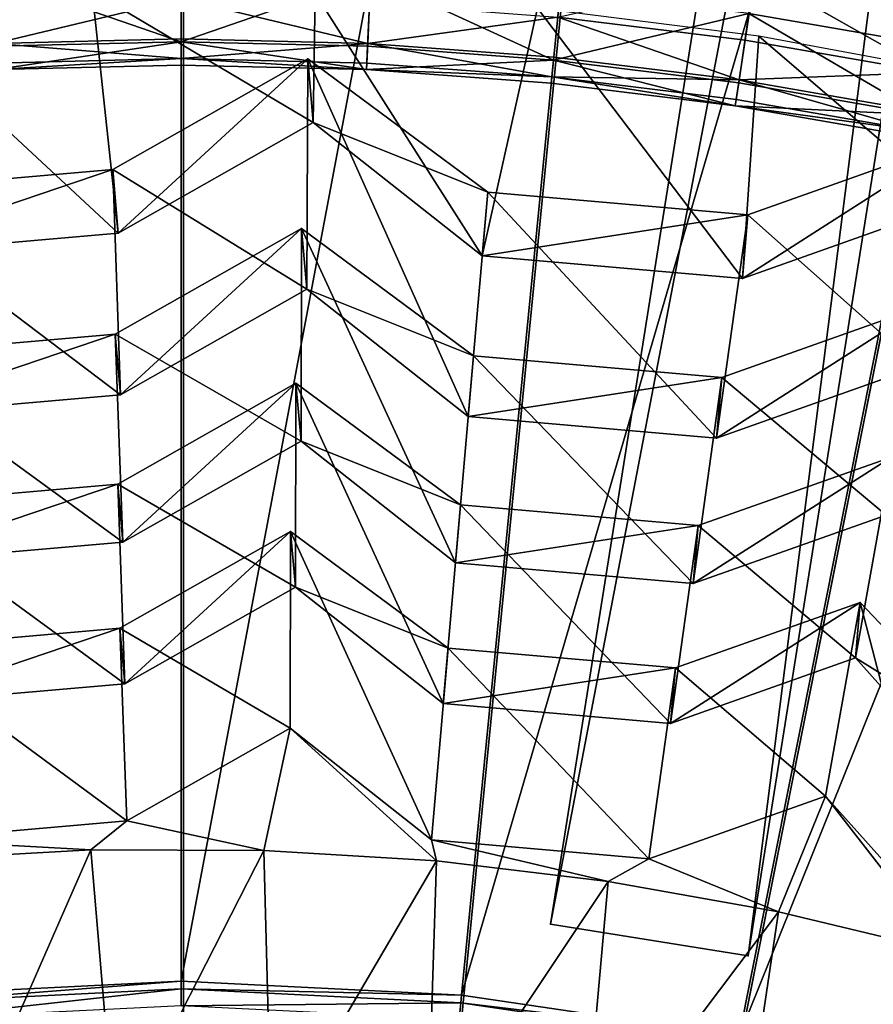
# Model space of a CAD drawing. Extents: x -3.87 to 3.87, y -3.87 to 3.87.
# Tile 83 of 115: x -0.07 to 0.28, y 1.13 to 1.53. Entities that reach past the tile are written whole.
import ezdxf

# ---------------------------------------------------------------- set-up
doc = ezdxf.new("R2010")
doc.units = 0
doc.layers.get('0').update_dxf_attribs({"linetype": 'CONTINUOUS'})

msp = doc.modelspace()

# ---------------------------------------------------------------- linework, layer by layer
for p in [(-0.000927, 1.518154, 8.613266), (-0.000927, 1.516989, 8.682016), (0.224186, 1.517596, 8.601448), (0.229669, 1.519238, 8.594131), (0.073507, 1.515156, 8.682016), (0.073564, 1.51632, 8.613266), (-0.000927, 1.51028, 8.629379), (0.049647, 1.510085, 8.573292), (0.049647, 1.510085, 8.573292), (0.147762, 1.509675, 8.682016), (0.147876, 1.510835, 8.613266), (-0.000927, 1.507655, 8.651937), (0.073049, 1.505834, 8.651937), (0.073178, 1.508456, 8.629379), (0.147105, 1.502999, 8.629379), (0.221831, 1.501717, 8.613266), (0.146847, 1.500387, 8.651937), (0.22166, 1.500564, 8.682016), (0.220675, 1.493928, 8.629379), (0.22029, 1.491332, 8.651937), (0.051864, 1.48474, 8.580355), (0.051864, 1.48474, 8.580355), (-0.028226, 1.46596, 8.573292), (-0.028226, 1.46596, 8.573292), (0.121537, 1.456904, 8.573292), (0.121537, 1.456904, 8.573292), (0.225349, 1.447821, 8.573292), (0.225349, 1.447821, 8.573292), (0.047187, 1.442451, 8.434893), (0.047187, 1.44245, 8.434893), (-0.026008, 1.440615, 8.580355), (-0.026008, 1.440615, 8.580355), (0.119319, 1.431559, 8.580353), (0.119319, 1.431559, 8.580353), (0.223132, 1.422477, 8.580353), (0.223132, 1.422477, 8.580353), (0.049304, 1.418246, 8.46644), (0.049304, 1.418246, 8.46644), (-0.02718, 1.400311, 8.434893), (-0.02718, 1.400311, 8.434893), (0.115841, 1.391663, 8.434893), (0.115841, 1.391663, 8.434893), (0.044943, 1.380766, 8.30534), (0.044943, 1.380766, 8.30534), (0.21498, 1.382989, 8.434893), (0.214981, 1.382989, 8.434893), (-0.025062, 1.376107, 8.46644), (-0.025062, 1.376107, 8.46644), (0.113723, 1.367459, 8.46644), (0.113723, 1.367459, 8.46644), (0.04697, 1.357602, 8.341108), (0.04697, 1.357602, 8.341108), (0.212863, 1.358786, 8.46644), (0.212863, 1.358785, 8.46644), (-0.026227, 1.340438, 8.30534), (-0.026227, 1.340438, 8.30534), (0.110647, 1.332162, 8.30534), (0.110647, 1.332162, 8.30534), (0.042788, 1.321519, 8.184324), (0.042789, 1.32152, 8.184324), (0.205524, 1.323861, 8.30534), (0.205524, 1.323861, 8.30534), (-0.0242, 1.317274, 8.341108), (-0.0242, 1.317274, 8.341108), (0.108619, 1.308998, 8.341106), (0.10862, 1.308998, 8.341106), (0.203498, 1.300697, 8.341106), (0.203498, 1.300697, 8.341106), (0.044727, 1.299355, 8.210794), (0.044727, 1.299355, 8.210794), (0.270208, 1.293246, 8.184324), (0.270208, 1.293246, 8.184324), (-0.025312, 1.282931, 8.184324), (-0.025312, 1.282931, 8.184324), (0.105657, 1.275012, 8.184324), (0.105657, 1.275012, 8.184324), (0.268267, 1.271082, 8.210793), (0.268268, 1.271082, 8.210793), (0.196442, 1.26707, 8.184324), (0.196442, 1.267069, 8.184324), (-0.023372, 1.260767, 8.210794), (-0.023372, 1.260767, 8.210794), (0.103718, 1.252848, 8.210793), (0.103718, 1.252848, 8.210793), (0.042558, 1.242991, 8.078859), (0.042558, 1.242991, 8.078859), (0.194503, 1.244905, 8.210793), (0.194503, 1.244905, 8.210793), (0.256345, 1.215952, 8.078859), (0.256345, 1.215952, 8.078859), (-0.022571, 1.206087, 8.078859), (-0.022571, 1.206087, 8.078859), (0.098974, 1.198513, 8.078859), (0.098974, 1.198513, 8.078859), (-0.036985, 1.194417, 8.071522), (0.032083, 1.194248, 8.071522), (0.185799, 1.190917, 8.078859), (0.185799, 1.190917, 8.078859), (0.101024, 1.190063, 8.071522), (0.169605, 1.181876, 8.071522), (0.237595, 1.169716, 8.071524), (0.146527, 1.164753, 4.643103), (0.146527, 1.164753, 7.239483), (0.225486, 1.15218, 4.643103), (0.225486, 1.15218, 7.239483), (-0.000927, 1.14201, 7.281732), (-0.000927, 1.14201, 4.659655), (-0.000925, 1.14201, 7.281732), (-0.000925, 1.14201, 4.659655), (-0.000927, 1.138943, 4.652433), (0.111008, 1.136498, 7.281732), (0.111008, 1.136498, 4.659655), (0.111009, 1.136498, 7.281732), (0.111009, 1.136498, 4.659655), (0.110707, 1.133446, 4.652433)]:
    msp.add_point(p)
for points in [[(0.146527, 1.164753, 7.239483), (0.547092, 3.680317, 7.239483), (0.547092, 3.680317, 4.643104)], [(0.146527, 1.164753, 7.239483), (0.547092, 3.680317, 4.643104), (0.146527, 1.164753, 4.643103)], [(0.225486, 1.15218, 4.643103), (0.146527, 1.164753, 4.643103), (0.547092, 3.680317, 4.643104)], [(0.626052, 3.667746, 7.239483), (0.547092, 3.680317, 7.239483), (0.146527, 1.164753, 7.239483)], [(0.225486, 1.15218, 4.643103), (0.547092, 3.680317, 4.643104), (0.626052, 3.667746, 4.643104)], [(0.626052, 3.667746, 7.239483), (0.146527, 1.164753, 7.239483), (0.225486, 1.15218, 7.239483)], [(0.626052, 3.667746, 7.239483), (0.225486, 1.15218, 7.239483), (0.225486, 1.15218, 4.643103)], [(0.626052, 3.667746, 7.239483), (0.225486, 1.15218, 4.643103), (0.626052, 3.667746, 4.643104)], [(0.000003, 3.080139, 4.599773), (-0.301899, 3.065271, 4.599773), (0.000004, 0, 4.599773)], [(0.301905, 3.065272, 4.599773), (0.000003, 3.080139, 4.599773), (0.000004, 0, 4.599773)], [(-0.301899, 3.065271, 4.599773), (-0.600901, 3.020955, 4.599773), (0.000004, 0, 4.599773)], [(0.600905, 3.020955, 4.599773), (0.301905, 3.065272, 4.599773), (0.000004, 0, 4.599773)], [(-0.600901, 3.020955, 4.599773), (-0.894103, 2.947474, 4.599773), (0.000004, 0, 4.599773)], [(0.894106, 2.947475, 4.599773), (0.600905, 3.020955, 4.599773), (0.000004, 0, 4.599773)], [(-0.894103, 2.947474, 4.599773), (-1.178714, 2.845677, 4.599773), (0.000004, 0, 4.599773)], [(1.178718, 2.845678, 4.599773), (0.894106, 2.947475, 4.599773), (0.000004, 0, 4.599773)], [(-1.178714, 2.845677, 4.599773), (-1.451946, 2.716408, 4.599773), (0.000004, 0, 4.599773)], [(1.451951, 2.71641, 4.599773), (1.178718, 2.845678, 4.599773), (0.000004, 0, 4.599773)], [(-1.451946, 2.716408, 4.599773), (-1.71123, 2.561041, 4.599773), (0.000004, 0, 4.599773)], [(1.711234, 2.561044, 4.599773), (1.451951, 2.71641, 4.599773), (0.000004, 0, 4.599773)], [(-1.71123, 2.561041, 4.599773), (-1.953992, 2.380951, 4.599772), (0.000004, 0, 4.599773)], [(1.953997, 2.380954, 4.599773), (1.711234, 2.561044, 4.599773), (0.000004, 0, 4.599773)], [(-0.000927, 2.402295, 7.281732), (-0.112862, 1.136498, 7.281732), (-0.23639, 2.390699, 7.281732)], [(-0.000927, 2.402295, 7.281732), (-0.000927, 1.14201, 7.281732), (-0.112862, 1.136498, 7.281732)], [(0.234535, 2.390699, 7.281732), (-0.000927, 1.14201, 7.281732), (-0.000927, 2.402295, 7.281732)], [(0.234535, 2.390699, 7.281732), (0.111008, 1.136498, 7.281732), (-0.000927, 1.14201, 7.281732)], [(0.467734, 2.356137, 7.281732), (0.111008, 1.136498, 7.281732), (0.234535, 2.390699, 7.281732)], [(-1.953992, 2.380951, 4.599772), (-2.177983, 2.177987, 4.599772), (0.000004, 0, 4.599773)], [(2.177988, 2.177989, 4.599773), (1.953997, 2.380954, 4.599773), (0.000004, 0, 4.599773)], [(0.467734, 2.356137, 7.281732), (0.221867, 1.120067, 7.281732), (0.111008, 1.136498, 7.281732)], [(0.696411, 2.298828, 7.281732), (0.221867, 1.120067, 7.281732), (0.467734, 2.356137, 7.281732)], [(0.696411, 2.298828, 7.281732), (0.330576, 1.092824, 7.281732), (0.221867, 1.120067, 7.281732)], [(-2.177983, 2.177987, 4.599772), (-2.380948, 1.953996, 4.599772), (0.000004, 0, 4.599773)], [(2.380953, 1.953999, 4.599773), (2.177988, 2.177989, 4.599773), (0.000004, 0, 4.599773)], [(-2.380948, 1.953996, 4.599772), (-2.561038, 1.711233, 4.599772), (0.000004, 0, 4.599773)], [(2.561044, 1.711236, 4.599773), (2.380953, 1.953999, 4.599773), (0.000004, 0, 4.599773)], [(0, 1.718222, 8.640915), (-0.335209, 1.685207, 8.640915), (0, 0, 8.640915)], [(0.335206, 1.685208, 8.640915), (0, 1.718222, 8.640915), (0, 0, 8.640915)], [(-2.561038, 1.711233, 4.599772), (-2.716404, 1.45195, 4.599772), (0.000004, 0, 4.599773)], [(2.716411, 1.451953, 4.599773), (2.561044, 1.711236, 4.599773), (0.000004, 0, 4.599773)], [(-0.335209, 1.685207, 8.640915), (-0.657536, 1.587431, 8.640915), (0, 0, 8.640915)], [(0.657533, 1.587432, 8.640915), (0.335206, 1.685208, 8.640915), (0, 0, 8.640915)], [(0.225768, 1.528261, 8.72069), (0.300483, 1.515302, 8.72069), (0.323057, 1.628786, 8.808193)], [(-0.657536, 1.587431, 8.640915), (-0.954594, 1.42865, 8.640915), (0, 0, 8.640915)], [(0.954591, 1.428651, 8.640915), (0.657533, 1.587432, 8.640915), (0, 0, 8.640915)], [(-0.076735, 1.543122, 8.72069), (-0.000927, 1.516989, 8.682016), (-0.000927, 1.544989, 8.72069)], [(0.074881, 1.543122, 8.72069), (-0.000927, 1.544989, 8.72069), (-0.000927, 1.516989, 8.682016)], [(0.228171, 1.544463, 8.591782), (0.224186, 1.517596, 8.601448), (0.14945, 1.526811, 8.601448)], [(0.228171, 1.544463, 8.591782), (0.29838, 1.504728, 8.601448), (0.224186, 1.517596, 8.601448)], [(0.228171, 1.544463, 8.591782), (0.303679, 1.531367, 8.591782), (0.29838, 1.504728, 8.601448)], [(-0.076735, 1.543122, 8.72069), (-0.075361, 1.515156, 8.682016), (-0.000927, 1.516989, 8.682016)], [(0.074881, 1.543122, 8.72069), (-0.000927, 1.516989, 8.682016), (0.073507, 1.515156, 8.682016)], [(0.074881, 1.543122, 8.72069), (0.073507, 1.515156, 8.682016), (0.147762, 1.509675, 8.682016)], [(0.074881, 1.543122, 8.72069), (0.147762, 1.509675, 8.682016), (0.150507, 1.53754, 8.72069)], [(-0.026008, 1.440615, 8.580355), (-0.036416, 1.5371, 8.59413), (-0.125302, 1.532711, 8.59413)], [(0.051864, 1.48474, 8.580355), (0.052576, 1.536312, 8.59413), (-0.036416, 1.5371, 8.59413)], [(0.051864, 1.48474, 8.580355), (-0.036416, 1.5371, 8.59413), (-0.026008, 1.440615, 8.580355)], [(0.225768, 1.528261, 8.72069), (0.150507, 1.53754, 8.72069), (0.147762, 1.509675, 8.682016)], [(-0.026008, 1.440615, 8.580355), (-0.125302, 1.532711, 8.59413), (-0.129821, 1.431533, 8.580355)], [(-0.075418, 1.51632, 8.613266), (-0.076206, 1.532353, 8.601448), (-0.000927, 1.534207, 8.601448)], [(-0.075418, 1.51632, 8.613266), (-0.000927, 1.534207, 8.601448), (-0.000927, 1.518154, 8.613266)], [(0.073564, 1.51632, 8.613266), (-0.000927, 1.518154, 8.613266), (-0.000927, 1.534207, 8.601448)], [(0.073564, 1.51632, 8.613266), (-0.000927, 1.534207, 8.601448), (0.074352, 1.532353, 8.601448)], [(0.119319, 1.431559, 8.580353), (0.052576, 1.536312, 8.59413), (0.051864, 1.48474, 8.580355)], [(0.119319, 1.431559, 8.580353), (0.141371, 1.530352, 8.59413), (0.052576, 1.536312, 8.59413)], [(0.073564, 1.51632, 8.613266), (0.074352, 1.532353, 8.601448), (0.14945, 1.526811, 8.601448)], [(0.223132, 1.422477, 8.580353), (0.141371, 1.530352, 8.59413), (0.119319, 1.431559, 8.580353)], [(0.223132, 1.422477, 8.580353), (0.229669, 1.519238, 8.594131), (0.141371, 1.530352, 8.59413)], [(0.073564, 1.51632, 8.613266), (0.14945, 1.526811, 8.601448), (0.147876, 1.510835, 8.613266)], [(0.225768, 1.528261, 8.72069), (0.147762, 1.509675, 8.682016), (0.22166, 1.500564, 8.682016)], [(0.221831, 1.501717, 8.613266), (0.147876, 1.510835, 8.613266), (0.14945, 1.526811, 8.601448)], [(0.221831, 1.501717, 8.613266), (0.14945, 1.526811, 8.601448), (0.224186, 1.517596, 8.601448)], [(0.225768, 1.528261, 8.72069), (0.22166, 1.500564, 8.682016), (0.295021, 1.487841, 8.682016)], [(0.225768, 1.528261, 8.72069), (0.295021, 1.487841, 8.682016), (0.300483, 1.515302, 8.72069)], [(-0.075418, 1.51632, 8.613266), (-0.000927, 1.518154, 8.613266), (-0.000927, 1.51028, 8.629379)], [(-0.074903, 1.505834, 8.651937), (-0.000927, 1.516989, 8.682016), (-0.075361, 1.515156, 8.682016)], [(-0.074903, 1.505834, 8.651937), (-0.000927, 1.507655, 8.651937), (-0.000927, 1.516989, 8.682016)], [(0.073564, 1.51632, 8.613266), (-0.000927, 1.51028, 8.629379), (-0.000927, 1.518154, 8.613266)], [(0.073049, 1.505834, 8.651937), (0.073507, 1.515156, 8.682016), (-0.000927, 1.516989, 8.682016)], [(0.073049, 1.505834, 8.651937), (-0.000927, 1.516989, 8.682016), (-0.000927, 1.507655, 8.651937)], [(0.221831, 1.501717, 8.613266), (0.224186, 1.517596, 8.601448), (0.29838, 1.504728, 8.601448)], [(0.307481, 1.45241, 8.580353), (0.229669, 1.519238, 8.594131), (0.223132, 1.422477, 8.580353)], [(0.307481, 1.45241, 8.580353), (0.317172, 1.50301, 8.594131), (0.229669, 1.519238, 8.594131)], [(-0.075418, 1.51632, 8.613266), (-0.000927, 1.51028, 8.629379), (-0.075032, 1.508456, 8.629379)], [(0.073564, 1.51632, 8.613266), (0.073178, 1.508456, 8.629379), (-0.000927, 1.51028, 8.629379)], [(0.073049, 1.505834, 8.651937), (0.147762, 1.509675, 8.682016), (0.073507, 1.515156, 8.682016)], [(0.073564, 1.51632, 8.613266), (0.147105, 1.502999, 8.629379), (0.073178, 1.508456, 8.629379)], [(0.073564, 1.51632, 8.613266), (0.147876, 1.510835, 8.613266), (0.147105, 1.502999, 8.629379)], [(-0.074903, 1.505834, 8.651937), (-0.075032, 1.508456, 8.629379), (-0.000927, 1.51028, 8.629379)], [(-0.074903, 1.505834, 8.651937), (-0.000927, 1.51028, 8.629379), (-0.000927, 1.507655, 8.651937)], [(0.049647, 1.510085, 8.573292), (-0.026008, 1.440615, 8.580355), (-0.028226, 1.46596, 8.573292)], [(0.049304, 1.418246, 8.46644), (0.049647, 1.510085, 8.573292), (-0.028226, 1.46596, 8.573292)], [(0.049647, 1.510085, 8.573292), (0.051864, 1.48474, 8.580355), (-0.026008, 1.440615, 8.580355)], [(0.073049, 1.505834, 8.651937), (-0.000927, 1.507655, 8.651937), (-0.000927, 1.51028, 8.629379)], [(0.073049, 1.505834, 8.651937), (-0.000927, 1.51028, 8.629379), (0.073178, 1.508456, 8.629379)], [(0.113723, 1.367459, 8.46644), (0.049647, 1.510085, 8.573292), (0.049304, 1.418246, 8.46644)], [(0.121537, 1.456904, 8.573292), (0.051864, 1.48474, 8.580355), (0.049647, 1.510085, 8.573292)], [(0.113723, 1.367459, 8.46644), (0.121537, 1.456904, 8.573292), (0.049647, 1.510085, 8.573292)], [(0.073049, 1.505834, 8.651937), (0.146847, 1.500387, 8.651937), (0.147762, 1.509675, 8.682016)], [(0.22029, 1.491332, 8.651937), (0.147762, 1.509675, 8.682016), (0.146847, 1.500387, 8.651937)], [(0.221831, 1.501717, 8.613266), (0.147105, 1.502999, 8.629379), (0.147876, 1.510835, 8.613266)], [(0.22029, 1.491332, 8.651937), (0.22166, 1.500564, 8.682016), (0.147762, 1.509675, 8.682016)], [(0.073049, 1.505834, 8.651937), (0.073178, 1.508456, 8.629379), (0.147105, 1.502999, 8.629379)], [(0.073049, 1.505834, 8.651937), (0.147105, 1.502999, 8.629379), (0.146847, 1.500387, 8.651937)], [(0.22029, 1.491332, 8.651937), (0.146847, 1.500387, 8.651937), (0.147105, 1.502999, 8.629379)], [(0.22029, 1.491332, 8.651937), (0.147105, 1.502999, 8.629379), (0.220675, 1.493928, 8.629379)], [(0.221831, 1.501717, 8.613266), (0.220675, 1.493928, 8.629379), (0.147105, 1.502999, 8.629379)], [(0.221831, 1.501717, 8.613266), (0.293712, 1.481261, 8.629379), (0.220675, 1.493928, 8.629379)], [(0.221831, 1.501717, 8.613266), (0.29838, 1.504728, 8.601448), (0.295248, 1.488984, 8.613266)], [(0.221831, 1.501717, 8.613266), (0.295248, 1.488984, 8.613266), (0.293712, 1.481261, 8.629379)], [(0.22029, 1.491332, 8.651937), (0.295021, 1.487841, 8.682016), (0.22166, 1.500564, 8.682016)], [(0.22029, 1.491332, 8.651937), (0.220675, 1.493928, 8.629379), (0.293712, 1.481261, 8.629379)], [(0.22029, 1.491332, 8.651937), (0.2932, 1.478687, 8.651937), (0.295021, 1.487841, 8.682016)], [(0.22029, 1.491332, 8.651937), (0.293712, 1.481261, 8.629379), (0.2932, 1.478687, 8.651937)], [(0.121537, 1.456904, 8.573292), (0.119319, 1.431559, 8.580353), (0.051864, 1.48474, 8.580355)], [(0.3097, 1.477754, 8.573292), (0.307481, 1.45241, 8.580353), (0.223132, 1.422477, 8.580353)], [(0.3097, 1.477754, 8.573292), (0.223132, 1.422477, 8.580353), (0.225349, 1.447821, 8.573292)], [(0.293416, 1.387371, 8.46644), (0.3097, 1.477754, 8.573292), (0.225349, 1.447821, 8.573292)], [(-0.028226, 1.46596, 8.573292), (-0.129821, 1.431533, 8.580355), (-0.132038, 1.456877, 8.573292)], [(-0.025062, 1.376107, 8.46644), (-0.028226, 1.46596, 8.573292), (-0.132038, 1.456877, 8.573292)], [(-0.028226, 1.46596, 8.573292), (-0.026008, 1.440615, 8.580355), (-0.129821, 1.431533, 8.580355)], [(0.049304, 1.418246, 8.46644), (-0.028226, 1.46596, 8.573292), (-0.025062, 1.376107, 8.46644)], [(-0.025062, 1.376107, 8.46644), (-0.132038, 1.456877, 8.573292), (-0.124203, 1.367434, 8.46644)], [(0.212863, 1.358785, 8.46644), (0.121537, 1.456904, 8.573292), (0.113723, 1.367459, 8.46644)], [(0.225349, 1.447821, 8.573292), (0.119319, 1.431559, 8.580353), (0.121537, 1.456904, 8.573292)], [(0.212863, 1.358785, 8.46644), (0.225349, 1.447821, 8.573292), (0.121537, 1.456904, 8.573292)], [(-2.716404, 1.45195, 4.599772), (-2.845673, 1.178718, 4.599772), (0.000004, 0, 4.599773)], [(2.84568, 1.178721, 4.599773), (2.716411, 1.451953, 4.599773), (0.000004, 0, 4.599773)], [(0.225349, 1.447821, 8.573292), (0.223132, 1.422477, 8.580353), (0.119319, 1.431559, 8.580353)], [(0.293416, 1.387371, 8.46644), (0.225349, 1.447821, 8.573292), (0.212863, 1.358785, 8.46644)], [(0.047187, 1.442451, 8.434893), (-0.025062, 1.376107, 8.46644), (-0.02718, 1.400311, 8.434893)], [(0.04697, 1.357602, 8.341108), (0.047187, 1.44245, 8.434893), (-0.02718, 1.400311, 8.434893)], [(0.047187, 1.442451, 8.434893), (0.049304, 1.418246, 8.46644), (-0.025062, 1.376107, 8.46644)], [(0.108619, 1.308998, 8.341106), (0.047187, 1.44245, 8.434893), (0.04697, 1.357602, 8.341108)], [(0.115841, 1.391663, 8.434893), (0.049304, 1.418246, 8.46644), (0.047187, 1.442451, 8.434893)], [(0.108619, 1.308998, 8.341106), (0.115841, 1.391663, 8.434893), (0.047187, 1.44245, 8.434893)], [(-0.954594, 1.42865, 8.640915), (-1.214967, 1.214967, 8.640915), (0, 0, 8.640915)], [(1.214965, 1.214968, 8.640915), (0.954591, 1.428651, 8.640915), (0, 0, 8.640915)], [(0.115841, 1.391663, 8.434893), (0.113723, 1.367459, 8.46644), (0.049304, 1.418246, 8.46644)], [(0.295535, 1.411575, 8.434893), (0.293416, 1.387371, 8.46644), (0.212863, 1.358786, 8.46644)], [(0.295535, 1.411575, 8.434893), (0.212863, 1.358786, 8.46644), (0.214981, 1.382989, 8.434893)], [(0.280588, 1.328054, 8.341106), (0.295535, 1.411575, 8.434893), (0.21498, 1.382989, 8.434893)], [(-0.0242, 1.317274, 8.341108), (-0.02718, 1.400311, 8.434893), (-0.12632, 1.391638, 8.434893)], [(-0.02718, 1.400311, 8.434893), (-0.124203, 1.367434, 8.46644), (-0.12632, 1.391638, 8.434893)], [(-0.02718, 1.400311, 8.434893), (-0.025062, 1.376107, 8.46644), (-0.124203, 1.367434, 8.46644)], [(0.04697, 1.357602, 8.341108), (-0.02718, 1.400311, 8.434893), (-0.0242, 1.317274, 8.341108)], [(-0.0242, 1.317274, 8.341108), (-0.12632, 1.391638, 8.434893), (-0.119079, 1.308974, 8.341108)], [(0.203498, 1.300697, 8.341106), (0.115841, 1.391663, 8.434893), (0.108619, 1.308998, 8.341106)], [(0.214981, 1.382989, 8.434893), (0.113723, 1.367459, 8.46644), (0.115841, 1.391663, 8.434893)], [(0.203498, 1.300697, 8.341106), (0.21498, 1.382989, 8.434893), (0.115841, 1.391663, 8.434893)], [(0.044727, 1.299355, 8.210794), (0.044943, 1.380766, 8.30534), (-0.026227, 1.340438, 8.30534)], [(0.044943, 1.380766, 8.30534), (-0.0242, 1.317274, 8.341108), (-0.026227, 1.340438, 8.30534)], [(0.044943, 1.380766, 8.30534), (0.04697, 1.357602, 8.341108), (-0.0242, 1.317274, 8.341108)], [(0.103718, 1.252848, 8.210793), (0.044943, 1.380766, 8.30534), (0.044727, 1.299355, 8.210794)], [(0.103718, 1.252848, 8.210793), (0.110647, 1.332162, 8.30534), (0.044943, 1.380766, 8.30534)], [(0.110647, 1.332162, 8.30534), (0.04697, 1.357602, 8.341108), (0.044943, 1.380766, 8.30534)], [(0.214981, 1.382989, 8.434893), (0.212863, 1.358786, 8.46644), (0.113723, 1.367459, 8.46644)], [(0.280588, 1.328054, 8.341106), (0.21498, 1.382989, 8.434893), (0.203498, 1.300697, 8.341106)], [(0.110647, 1.332162, 8.30534), (0.10862, 1.308998, 8.341106), (0.04697, 1.357602, 8.341108)], [(0.282616, 1.351218, 8.30534), (0.280588, 1.328054, 8.341106), (0.203498, 1.300697, 8.341106)], [(0.282616, 1.351218, 8.30534), (0.203498, 1.300697, 8.341106), (0.205524, 1.323861, 8.30534)], [(0.268267, 1.271082, 8.210793), (0.282616, 1.351217, 8.30534), (0.205524, 1.323861, 8.30534)], [(0.318287, 1.215037, 8.210793), (0.282616, 1.351217, 8.30534), (0.268267, 1.271082, 8.210793)], [(-0.023372, 1.260767, 8.210794), (-0.026227, 1.340438, 8.30534), (-0.121105, 1.332138, 8.30534)], [(-0.026227, 1.340438, 8.30534), (-0.119079, 1.308974, 8.341108), (-0.121105, 1.332137, 8.30534)], [(-0.026227, 1.340438, 8.30534), (-0.0242, 1.317274, 8.341108), (-0.119079, 1.308974, 8.341108)], [(0.044727, 1.299355, 8.210794), (-0.026227, 1.340438, 8.30534), (-0.023372, 1.260767, 8.210794)], [(-0.023372, 1.260767, 8.210794), (-0.121105, 1.332138, 8.30534), (-0.114158, 1.252825, 8.210794)], [(0.194503, 1.244905, 8.210793), (0.110647, 1.332162, 8.30534), (0.103718, 1.252848, 8.210793)], [(0.205524, 1.323861, 8.30534), (0.10862, 1.308998, 8.341106), (0.110647, 1.332162, 8.30534)], [(0.194503, 1.244905, 8.210793), (0.205524, 1.323861, 8.30534), (0.110647, 1.332162, 8.30534)], [(0.042789, 1.32152, 8.184324), (-0.023372, 1.260767, 8.210794), (-0.025312, 1.282931, 8.184324)], [(0.042558, 1.242991, 8.078859), (0.042788, 1.321519, 8.184324), (-0.025312, 1.282931, 8.184324)], [(0.042789, 1.32152, 8.184324), (0.044727, 1.299355, 8.210794), (-0.023372, 1.260767, 8.210794)], [(0.098974, 1.198513, 8.078859), (0.042788, 1.321519, 8.184324), (0.042558, 1.242991, 8.078859)], [(0.098974, 1.198513, 8.078859), (0.105657, 1.275012, 8.184324), (0.042788, 1.321519, 8.184324)], [(0.105657, 1.275012, 8.184324), (0.044727, 1.299355, 8.210794), (0.042789, 1.32152, 8.184324)], [(0.205524, 1.323861, 8.30534), (0.203498, 1.300697, 8.341106), (0.10862, 1.308998, 8.341106)], [(0.268267, 1.271082, 8.210793), (0.205524, 1.323861, 8.30534), (0.194503, 1.244905, 8.210793)], [(0.105657, 1.275012, 8.184324), (0.103718, 1.252848, 8.210793), (0.044727, 1.299355, 8.210794)], [(0.270208, 1.293246, 8.184324), (0.268268, 1.271082, 8.210793), (0.194503, 1.244905, 8.210793)], [(0.270208, 1.293246, 8.184324), (0.194503, 1.244905, 8.210793), (0.196442, 1.26707, 8.184324)], [(0.256345, 1.215952, 8.078859), (0.270208, 1.293246, 8.184324), (0.196442, 1.267069, 8.184324)], [(0.304182, 1.162352, 8.078859), (0.270208, 1.293246, 8.184324), (0.256345, 1.215952, 8.078859)], [(0.324046, 1.236528, 8.184324), (0.268268, 1.271082, 8.210793), (0.270208, 1.293246, 8.184324)], [(0.304182, 1.162352, 8.078859), (0.324046, 1.236528, 8.184324), (0.270208, 1.293246, 8.184324)], [(-0.022571, 1.206087, 8.078859), (-0.025312, 1.282931, 8.184324), (-0.116096, 1.274989, 8.184324)], [(-0.025312, 1.282931, 8.184324), (-0.114158, 1.252825, 8.210794), (-0.116096, 1.274989, 8.184324)], [(-0.025312, 1.282931, 8.184324), (-0.023372, 1.260767, 8.210794), (-0.114158, 1.252825, 8.210794)], [(0.042558, 1.242991, 8.078859), (-0.025312, 1.282931, 8.184324), (-0.022571, 1.206087, 8.078859)], [(-0.022571, 1.206087, 8.078859), (-0.116096, 1.274989, 8.184324), (-0.109395, 1.198491, 8.078859)], [(0.185799, 1.190917, 8.078859), (0.105657, 1.275012, 8.184324), (0.098974, 1.198513, 8.078859)], [(0.196442, 1.26707, 8.184324), (0.103718, 1.252848, 8.210793), (0.105657, 1.275012, 8.184324)], [(0.185799, 1.190917, 8.078859), (0.196442, 1.267069, 8.184324), (0.105657, 1.275012, 8.184324)], [(0.324046, 1.236528, 8.184324), (0.318287, 1.215037, 8.210793), (0.268268, 1.271082, 8.210793)], [(0.196442, 1.26707, 8.184324), (0.194503, 1.244905, 8.210793), (0.103718, 1.252848, 8.210793)], [(0.256345, 1.215952, 8.078859), (0.196442, 1.267069, 8.184324), (0.185799, 1.190917, 8.078859)], [(0.032083, 1.194248, 8.071522), (0.042558, 1.242991, 8.078859), (-0.022571, 1.206087, 8.078859)], [(0.101024, 1.190063, 8.071522), (0.042558, 1.242991, 8.078859), (0.032083, 1.194248, 8.071522)], [(0.101024, 1.190063, 8.071522), (0.098974, 1.198513, 8.078859), (0.042558, 1.242991, 8.078859)], [(-1.214967, 1.214967, 8.640915), (-1.42865, 0.954593, 8.640915), (0, 0, 8.640915)], [(1.428649, 0.954595, 8.640915), (1.214965, 1.214968, 8.640915), (0, 0, 8.640915)], [(0.237595, 1.169716, 8.071524), (0.256345, 1.215952, 8.078859), (0.185799, 1.190917, 8.078859)], [(0.304762, 1.153623, 8.071524), (0.256345, 1.215952, 8.078859), (0.237595, 1.169716, 8.071524)], [(0.304762, 1.153623, 8.071524), (0.304182, 1.162352, 8.078859), (0.256345, 1.215952, 8.078859)], [(-0.036985, 1.194417, 8.071522), (-0.022571, 1.206087, 8.078859), (-0.109395, 1.198491, 8.078859)], [(0.032083, 1.194248, 8.071522), (-0.022571, 1.206087, 8.078859), (-0.036985, 1.194417, 8.071522)], [(-0.036985, 1.194417, 8.071522), (-0.109395, 1.198491, 8.078859), (-0.105946, 1.19057, 8.071522)], [(0.169605, 1.181876, 8.071522), (0.185799, 1.190917, 8.078859), (0.098974, 1.198513, 8.078859)], [(0.169605, 1.181876, 8.071522), (0.098974, 1.198513, 8.078859), (0.101024, 1.190063, 8.071522)], [(-0.036985, 1.194417, 8.071522), (-0.105946, 1.19057, 8.071522), (-0.089347, 1.075144, 8.070345)], [(-0.027126, 1.078216, 8.070345), (-0.036985, 1.194417, 8.071522), (-0.089347, 1.075144, 8.070345)], [(0.032083, 1.194248, 8.071522), (-0.036985, 1.194417, 8.071522), (-0.027126, 1.078216, 8.070345)], [(0.035168, 1.077665, 8.070345), (0.032083, 1.194248, 8.071522), (-0.027126, 1.078216, 8.070345)], [(0.101024, 1.190063, 8.071522), (0.032083, 1.194248, 8.071522), (0.035168, 1.077665, 8.070345)], [(0.237595, 1.169716, 8.071524), (0.185799, 1.190917, 8.078859), (0.169605, 1.181876, 8.071522)], [(0.097325, 1.073493, 8.070347), (0.101024, 1.190063, 8.071522), (0.035168, 1.077665, 8.070345)], [(0.169605, 1.181876, 8.071522), (0.101024, 1.190063, 8.071522), (0.097325, 1.073493, 8.070347)], [(0.159133, 1.065713, 8.070347), (0.169605, 1.181876, 8.071522), (0.097325, 1.073493, 8.070347)], [(0.169605, 1.181876, 8.071522), (0.159133, 1.065713, 8.070347), (0.237595, 1.169716, 8.071524)], [(-2.845673, 1.178718, 4.599772), (-2.94747, 0.894106, 4.599772), (0.000004, 0, 4.599773)], [(2.947478, 0.89411, 4.599773), (2.84568, 1.178721, 4.599773), (0.000004, 0, 4.599773)], [(0.159133, 1.065713, 8.070347), (0.220385, 1.054353, 8.070347), (0.237595, 1.169716, 8.071524)], [(0.237595, 1.169716, 8.071524), (0.220385, 1.054353, 8.070347), (0.304762, 1.153623, 8.071524)], [(0.225486, 1.15218, 7.239483), (0.146527, 1.164753, 7.239483), (0.146527, 1.164753, 4.643103)], [(0.225486, 1.15218, 7.239483), (0.146527, 1.164753, 4.643103), (0.225486, 1.15218, 4.643103)], [(0.220385, 1.054353, 8.070347), (0.280873, 1.039451, 8.070347), (0.304762, 1.153623, 8.071524)], [(-0.000927, 1.14201, 4.659655), (-0.112561, 1.133446, 4.652433), (-0.112862, 1.136498, 4.659655)], [(-0.000925, 1.14201, 7.281732), (-0.000925, 1.14201, 4.659655), (-0.11286, 1.136498, 4.659655)], [(-0.000925, 1.14201, 7.281732), (-0.11286, 1.136498, 4.659655), (-0.11286, 1.136498, 7.281732)], [(-0.000927, 1.14201, 4.659655), (-0.000927, 1.138943, 4.652433), (-0.112561, 1.133446, 4.652433)], [(0.111008, 1.136498, 4.659655), (-0.000927, 1.138943, 4.652433), (-0.000927, 1.14201, 4.659655)], [(0.111009, 1.136498, 7.281732), (0.111009, 1.136498, 4.659655), (-0.000925, 1.14201, 4.659655)], [(0.111009, 1.136498, 7.281732), (-0.000925, 1.14201, 4.659655), (-0.000925, 1.14201, 7.281732)], [(-0.000927, 1.138943, 4.652433), (-0.111902, 1.12675, 4.646922), (-0.112561, 1.133446, 4.652433)], [(-0.000927, 1.138943, 4.652433), (-0.000927, 1.132215, 4.646922), (-0.111902, 1.12675, 4.646922)], [(0.111008, 1.136498, 4.659655), (0.110707, 1.133446, 4.652433), (-0.000927, 1.138943, 4.652433)], [(0.110707, 1.133446, 4.652433), (-0.000927, 1.132215, 4.646922), (-0.000927, 1.138943, 4.652433)], [(0.221867, 1.120067, 4.659655), (0.110707, 1.133446, 4.652433), (0.111008, 1.136498, 4.659655)], [(0.221868, 1.120067, 7.281732), (0.221868, 1.120067, 4.659655), (0.111009, 1.136498, 4.659655)], [(0.221868, 1.120067, 7.281732), (0.111009, 1.136498, 4.659655), (0.111009, 1.136498, 7.281732)], [(0.110707, 1.133446, 4.652433), (0.110048, 1.12675, 4.646922), (-0.000927, 1.132215, 4.646922)], [(0.221268, 1.117059, 4.652433), (0.110048, 1.12675, 4.646922), (0.110707, 1.133446, 4.652433)], [(0.221867, 1.120067, 4.659655), (0.221268, 1.117059, 4.652433), (0.110707, 1.133446, 4.652433)]]:
    msp.add_3dface(points)

doc.saveas('drawing.dxf')
